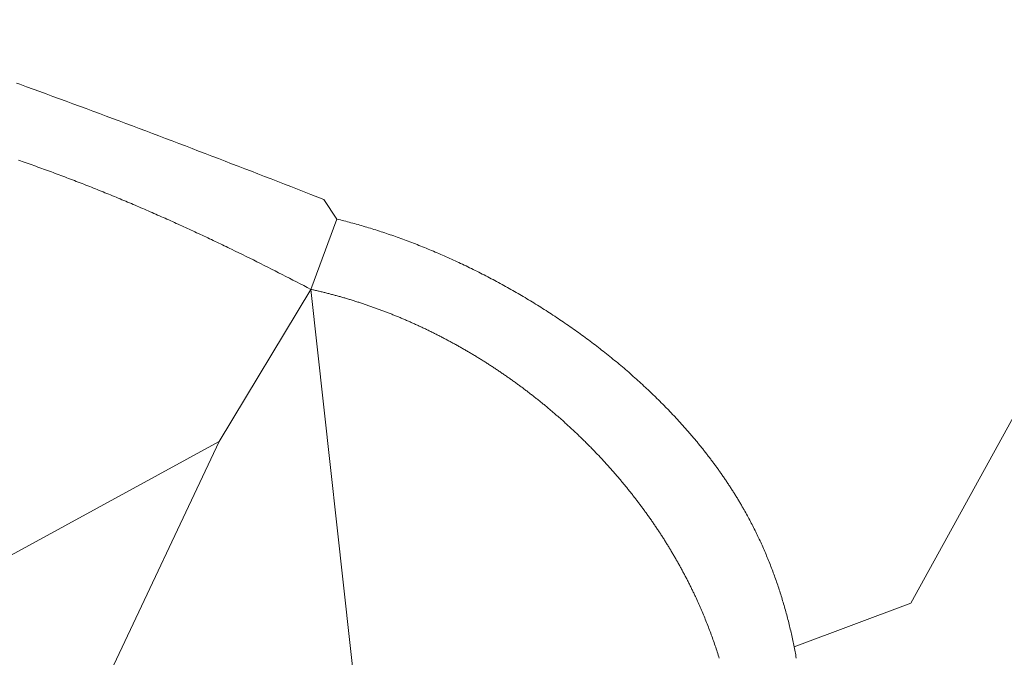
# Model space of a CAD drawing. Header units: millimetres. Extents: x -97041 to 284557, y -33528 to 335809.
# Tile 24 of 41: x 15061 to 59328, y 224089 to 252742. Entities that reach past the tile are written whole.
import ezdxf

# ---------------------------------------------------------------- set-up
doc = ezdxf.new("R2010")
doc.units = ezdxf.units.MM
for name, color, linetype, lineweight in [('GREEN', 3, 'Continuous', 18), ('PATH', 8, 'Continuous', 18), ('PIER', 8, 'Continuous', 18)]:
    doc.layers.add(name, color=color, linetype=linetype, lineweight=lineweight)

msp = doc.modelspace()

# ---------------------------------------------------------------- linework, layer by layer
at = {"layer": 'GREEN'}
for points in [[(14913.554, 249892.035), (15063.141, 249838.125), (15362.231, 249730.097), (15661.208, 249621.797), (15960.074, 249513.231), (16258.832, 249404.402), (16557.483, 249295.317), (16856.03, 249185.98), (17154.475, 249076.396), (17452.819, 248966.57), (17751.066, 248856.507), (18049.216, 248746.212), (18347.272, 248635.69), (18645.237, 248524.946), (18943.111, 248413.986), (19240.898, 248302.813), (19538.599, 248191.433), (19836.216, 248079.851), (20133.752, 247968.073), (20431.208, 247856.102), (20728.587, 247743.944), (21025.89, 247631.605), (21323.12, 247519.088), (21620.279, 247406.399), (21917.369, 247293.543), (22214.391, 247180.526), (22511.349, 247067.351), (22808.243, 246954.024), (23105.076, 246840.55), (23401.851, 246726.934), (23698.569, 246613.18), (23995.232, 246499.295), (24291.843, 246385.283), (24588.402, 246271.148), (24884.914, 246156.896), (25181.379, 246042.533), (25477.799, 245928.062), (25774.178, 245813.488), (26070.516, 245698.818), (26366.815, 245584.056), (26663.079, 245469.206), (26959.309, 245354.274), (27255.506, 245239.265), (27551.674, 245124.184), (28143.928, 244893.825), (28736.088, 244663.237), (29323.641, 243781.908)], [(28148.535, 240623.81), (27988.662, 240707.677), (27828.591, 240791.383), (27668.32, 240874.924), (27507.851, 240958.297), (27347.183, 241041.497), (27186.317, 241124.522), (27025.253, 241207.367), (26863.99, 241290.029), (26702.529, 241372.503), (26540.871, 241454.787), (26379.014, 241536.876), (26216.96, 241618.767), (26054.709, 241700.456), (25892.26, 241781.939), (25729.614, 241863.213), (25566.771, 241944.273), (25403.731, 242025.117), (25240.495, 242105.74), (25077.062, 242186.138), (24913.432, 242266.308), (24749.606, 242346.247), (24585.583, 242425.949), (24503.499, 242465.711), (24421.365, 242505.413), (24339.182, 242545.054), (24256.951, 242584.633), (24174.67, 242624.151), (24092.341, 242663.607), (24009.962, 242703), (23927.535, 242742.33), (23845.059, 242781.596), (23762.534, 242820.798), (23679.96, 242859.936), (23597.337, 242899.009), (23514.666, 242938.016), (23431.946, 242976.958), (23349.177, 243015.833), (23266.359, 243054.641), (23183.492, 243093.382), (23100.577, 243132.056), (23017.613, 243170.661), (22934.6, 243209.197), (22851.539, 243247.664), (22768.429, 243286.061), (22685.271, 243324.389), (22602.063, 243362.646), (22518.808, 243400.831), (22435.503, 243438.946), (22352.15, 243476.988), (22268.749, 243514.958), (22185.299, 243552.855), (22101.801, 243590.678), (22018.254, 243628.428), (21934.658, 243666.103), (21851.014, 243703.704), (21767.322, 243741.229), (21683.581, 243778.679), (21599.792, 243816.053), (21515.955, 243853.35), (21432.069, 243890.569), (21348.135, 243927.712), (21264.152, 243964.776), (21180.121, 244001.762), (21096.042, 244038.668), (21011.915, 244075.496), (20927.739, 244112.243), (20843.515, 244148.91), (20759.243, 244185.496), (20674.922, 244222.001), (20590.554, 244258.424), (20506.137, 244294.765), (20421.672, 244331.023), (20337.159, 244367.198), (20252.598, 244403.29), (20167.989, 244439.297), (20083.332, 244475.22), (19998.626, 244511.057), (19913.873, 244546.809), (19829.071, 244582.475), (19744.222, 244618.055), (19659.325, 244653.548), (19574.379, 244688.954), (19489.386, 244724.271), (19404.344, 244759.501), (19319.255, 244794.641), (19234.118, 244829.692), (19148.933, 244864.654), (19063.7, 244899.525), (18978.419, 244934.306), (18893.091, 244968.996), (18807.714, 245003.594), (18722.29, 245038.1), (18636.818, 245072.514), (18551.298, 245106.835), (18465.731, 245141.062), (18380.115, 245175.195), (18294.452, 245209.234), (18208.742, 245243.178), (18122.983, 245277.027), (18037.177, 245310.78), (17951.324, 245344.437), (17865.422, 245377.997), (17779.474, 245411.46), (17693.477, 245444.825), (17607.433, 245478.092), (17521.341, 245511.261), (17435.202, 245544.33), (17349.016, 245577.3), (17262.781, 245610.17), (17176.5, 245642.94), (17090.171, 245675.609), (17003.794, 245708.176), (16917.37, 245740.642), (16830.899, 245773.005), (16744.38, 245805.266), (16657.814, 245837.423), (16571.2, 245869.476), (16484.539, 245901.426), (16397.831, 245933.27), (16311.076, 245965.01), (16224.273, 245996.644), (16137.423, 246028.172), (16050.525, 246059.594), (15963.581, 246090.908), (15876.589, 246122.115), (15789.55, 246153.215), (15702.464, 246184.205), (15615.33, 246215.087), (15528.15, 246245.86), (15440.922, 246276.523), (15353.647, 246307.076), (15266.326, 246337.518), (15178.957, 246367.849), (15091.541, 246398.068), (15004.078, 246428.175)], [(29323.641, 243781.908), (28148.535, 240623.81)], [(24035.664, 233793.507), (28148.535, 240623.81)], [(28148.535, 240623.81), (30204.97, 222042.447)], [(46510.018, 224045.815), (46488.082, 224116.678), (46465.893, 224187.476), (46443.45, 224258.208), (46420.755, 224328.874), (46397.807, 224399.472), (46374.608, 224470.002), (46351.157, 224540.463), (46327.455, 224610.854), (46303.502, 224681.175), (46279.299, 224751.425), (46254.847, 224821.603), (46230.145, 224891.708), (46205.194, 224961.74), (46179.994, 225031.697), (46154.547, 225101.579), (46128.852, 225171.386), (46102.909, 225241.115), (46076.72, 225310.768), (46050.284, 225380.342), (46023.602, 225449.837), (45996.674, 225519.253), (45969.501, 225588.588), (45942.083, 225657.842), (45914.421, 225727.014), (45886.515, 225796.103), (45858.366, 225865.109), (45829.973, 225934.03), (45801.337, 226002.866), (45772.459, 226071.616), (45743.34, 226140.28), (45713.978, 226208.856), (45684.376, 226277.344), (45654.533, 226345.744), (45624.45, 226414.053), (45594.127, 226482.272), (45563.564, 226550.4), (45532.763, 226618.435), (45501.723, 226686.378), (45470.444, 226754.227), (45438.928, 226821.982), (45420.155, 226862.057), (45401.299, 226902.098), (45382.359, 226942.106), (45363.337, 226982.08), (45344.232, 227022.02), (45325.045, 227061.927), (45305.775, 227101.799), (45286.423, 227141.638), (45266.989, 227181.442), (45247.473, 227221.212), (45227.876, 227260.947), (45208.196, 227300.648), (45188.436, 227340.315), (45168.593, 227379.946), (45148.67, 227419.543), (45128.666, 227459.105), (45108.58, 227498.632), (45088.414, 227538.124), (45068.167, 227577.58), (45047.84, 227617.001), (45027.432, 227656.387), (45006.945, 227695.737), (44986.377, 227735.052), (44965.729, 227774.33), (44945.001, 227813.573), (44924.194, 227852.78), (44903.307, 227891.951), (44882.341, 227931.085), (44861.296, 227970.184), (44840.172, 228009.246), (44818.969, 228048.271), (44797.687, 228087.26), (44776.326, 228126.212), (44754.887, 228165.127), (44733.369, 228204.005), (44711.774, 228242.846), (44690.1, 228281.65), (44668.349, 228320.417), (44646.519, 228359.147), (44624.612, 228397.839), (44602.628, 228436.493), (44580.566, 228475.11), (44558.427, 228513.689), (44536.211, 228552.231), (44513.918, 228590.734), (44491.548, 228629.199), (44469.102, 228667.626), (44446.579, 228706.014), (44423.98, 228744.365), (44401.304, 228782.676), (44378.553, 228820.95), (44355.726, 228859.184), (44332.823, 228897.38), (44309.844, 228935.536), (44286.79, 228973.654), (44263.66, 229011.732), (44240.456, 229049.772), (44217.176, 229087.771), (44193.821, 229125.732), (44170.392, 229163.653), (44146.888, 229201.534), (44123.31, 229239.375), (44099.657, 229277.177), (44075.93, 229314.939), (44052.129, 229352.66), (44028.254, 229390.341), (44004.305, 229427.982), (43980.283, 229465.583), (43956.187, 229503.143), (43932.018, 229540.663), (43907.776, 229578.142), (43883.461, 229615.58), (43859.073, 229652.977), (43834.612, 229690.333), (43810.078, 229727.648), (43785.472, 229764.921), (43760.794, 229802.153), (43736.044, 229839.344), (43711.221, 229876.494), (43686.327, 229913.601), (43661.361, 229950.667), (43636.323, 229987.691), (43611.214, 230024.673), (43586.033, 230061.613), (43560.782, 230098.511), (43535.459, 230135.366), (43510.065, 230172.179), (43484.601, 230208.95), (43459.066, 230245.678), (43433.461, 230282.363), (43407.785, 230319.005), (43382.039, 230355.605), (43356.223, 230392.161), (43330.338, 230428.674), (43304.382, 230465.145), (43278.357, 230501.571), (43252.263, 230537.955), (43226.099, 230574.294), (43199.866, 230610.59), (43173.564, 230646.843), (43147.193, 230683.051), (43120.753, 230719.215), (43094.245, 230755.336), (43067.668, 230791.412), (43041.023, 230827.444), (43014.31, 230863.431), (42987.529, 230899.374), (42960.68, 230935.273), (42933.763, 230971.126), (42906.779, 231006.935), (42879.727, 231042.699), (42852.608, 231078.418), (42825.422, 231114.091), (42798.168, 231149.72), (42770.848, 231185.303), (42743.461, 231220.841), (42716.008, 231256.333), (42688.488, 231291.779), (42660.902, 231327.18), (42633.25, 231362.535), (42605.531, 231397.844), (42577.747, 231433.107), (42549.897, 231468.323), (42521.982, 231503.494), (42494.001, 231538.617), (42465.955, 231573.695), (42437.843, 231608.726), (42409.667, 231643.71), (42381.426, 231678.647), (42353.12, 231713.537), (42324.749, 231748.381), (42296.314, 231783.177), (42267.815, 231817.926), (42239.251, 231852.627), (42210.624, 231887.281), (42181.933, 231921.888), (42153.178, 231956.447), (42124.359, 231990.958), (42095.477, 232025.421), (42066.532, 232059.837), (42037.524, 232094.204), (42008.452, 232128.523), (41979.318, 232162.794), (41950.121, 232197.016), (41920.861, 232231.19), (41891.539, 232265.315), (41862.155, 232299.392), (41832.709, 232333.42), (41803.2, 232367.398), (41773.63, 232401.328), (41743.998, 232435.209), (41714.305, 232469.04), (41684.55, 232502.822), (41654.734, 232536.555), (41624.856, 232570.238), (41594.918, 232603.871), (41564.919, 232637.455), (41534.859, 232670.989), (41504.739, 232704.472), (41474.558, 232737.906), (41444.317, 232771.29), (41414.015, 232804.623), (41383.654, 232837.906), (41353.233, 232871.138), (41322.752, 232904.32), (41292.212, 232937.451), (41261.612, 232970.531), (41230.953, 233003.56), (41200.235, 233036.539), (41169.458, 233069.466), (41138.622, 233102.342), (41107.727, 233135.166), (41076.774, 233167.939), (41045.762, 233200.661), (41014.692, 233233.331), (40983.564, 233265.949), (40952.378, 233298.515), (40921.135, 233331.029), (40889.833, 233363.491), (40858.474, 233395.901), (40827.057, 233428.259), (40795.584, 233460.564), (40764.053, 233492.817), (40732.465, 233525.017), (40700.82, 233557.165), (40669.119, 233589.26), (40637.361, 233621.301), (40605.547, 233653.29), (40573.676, 233685.226), (40541.75, 233717.108), (40509.767, 233748.937), (40477.728, 233780.713), (40445.634, 233812.435), (40413.485, 233844.103), (40381.279, 233875.718), (40349.019, 233907.278), (40316.704, 233938.785), (40284.333, 233970.238), (40251.908, 234001.636), (40219.428, 234032.981), (40186.893, 234064.271), (40154.305, 234095.506), (40121.661, 234126.687), (40088.964, 234157.813), (40056.213, 234188.884), (40023.408, 234219.9), (39990.549, 234250.861), (39957.637, 234281.767), (39924.671, 234312.618), (39891.653, 234343.414), (39858.581, 234374.154), (39825.456, 234404.838), (39792.278, 234435.467), (39759.047, 234466.04), (39725.764, 234496.558), (39692.429, 234527.019), (39659.042, 234557.424), (39625.602, 234587.773), (39592.11, 234618.066), (39558.567, 234648.302), (39524.972, 234678.482), (39491.325, 234708.605), (39457.627, 234738.672), (39423.878, 234768.682), (39390.077, 234798.634), (39356.226, 234828.53), (39322.324, 234858.369), (39288.371, 234888.15), (39254.368, 234917.874), (39220.314, 234947.541), (39186.21, 234977.15), (39152.056, 235006.701), (39117.852, 235036.195), (39083.598, 235065.631), (39049.295, 235095.009), (39014.942, 235124.328), (38980.539, 235153.59), (38946.088, 235182.793), (38911.587, 235211.938), (38877.038, 235241.024), (38842.439, 235270.052), (38807.792, 235299.021), (38773.096, 235327.932), (38738.352, 235356.783), (38703.56, 235385.575), (38668.72, 235414.308), (38633.832, 235442.982), (38598.896, 235471.597), (38563.912, 235500.152), (38528.881, 235528.648), (38493.802, 235557.084), (38458.677, 235585.46), (38423.504, 235613.776), (38388.284, 235642.033), (38353.017, 235670.229), (38317.704, 235698.365), (38282.344, 235726.441), (38246.938, 235754.456), (38211.486, 235782.411), (38175.987, 235810.305), (38140.443, 235838.139), (38104.853, 235865.912), (38069.217, 235893.624), (38033.536, 235921.275), (37997.809, 235948.864), (37962.037, 235976.393), (37926.22, 236003.86), (37890.359, 236031.266), (37854.452, 236058.61), (37818.501, 236085.892), (37782.505, 236113.113), (37746.465, 236140.272), (37710.38, 236167.369), (37674.252, 236194.404), (37638.079, 236221.376), (37601.863, 236248.287), (37565.603, 236275.135), (37529.3, 236301.92), (37492.953, 236328.643), (37456.564, 236355.303), (37420.131, 236381.901), (37383.655, 236408.435), (37347.136, 236434.907), (37310.575, 236461.315), (37273.971, 236487.66), (37237.325, 236513.942), (37200.637, 236540.16), (37163.906, 236566.315), (37127.134, 236592.406), (37090.32, 236618.433), (37053.464, 236644.397), (37016.567, 236670.296), (36979.629, 236696.132), (36942.649, 236721.903), (36905.628, 236747.61), (36868.566, 236773.252), (36831.464, 236798.831), (36794.321, 236824.344), (36757.137, 236849.793), (36719.913, 236875.177), (36682.649, 236900.496), (36645.345, 236925.75), (36608.001, 236950.939), (36570.617, 236976.062), (36533.193, 237001.121), (36495.73, 237026.114), (36458.228, 237051.041), (36420.686, 237075.903), (36383.106, 237100.698), (36345.486, 237125.429), (36307.828, 237150.093), (36270.131, 237174.691), (36232.396, 237199.222), (36194.622, 237223.688), (36156.81, 237248.087), (36118.96, 237272.42), (36081.073, 237296.686), (36043.147, 237320.885), (36005.184, 237345.018), (35967.183, 237369.084), (35929.145, 237393.082), (35891.07, 237417.014), (35852.958, 237440.878), (35814.809, 237464.675), (35776.623, 237488.404), (35738.4, 237512.066), (35700.141, 237535.661), (35661.846, 237559.187), (35623.514, 237582.646), (35585.147, 237606.036), (35546.743, 237629.359), (35508.304, 237652.614), (35469.829, 237675.8), (35431.319, 237698.917), (35392.774, 237721.967), (35354.193, 237744.947), (35315.577, 237767.859), (35276.926, 237790.703), (35238.241, 237813.477), (35199.521, 237836.182), (35160.766, 237858.818), (35121.978, 237881.385), (35083.155, 237903.883), (35044.297, 237926.311), (35005.407, 237948.669), (34966.482, 237970.958), (34927.524, 237993.177), (34888.532, 238015.327), (34849.507, 238037.406), (34810.449, 238059.415), (34771.357, 238081.354), (34732.233, 238103.223), (34693.076, 238125.022), (34653.887, 238146.749), (34614.665, 238168.407), (34575.411, 238189.993), (34536.124, 238211.509), (34496.806, 238232.954), (34457.455, 238254.328), (34418.073, 238275.631), (34378.66, 238296.862), (34339.215, 238318.022), (34299.738, 238339.111), (34260.231, 238360.128), (34220.692, 238381.074), (34181.123, 238401.948), (34141.522, 238422.75), (34101.891, 238443.48), (34062.23, 238464.137), (34022.539, 238484.723), (33982.817, 238505.237), (33943.065, 238525.678), (33903.284, 238546.046), (33863.472, 238566.342), (33823.631, 238586.565), (33783.761, 238606.716), (33743.861, 238626.793), (33703.932, 238646.798), (33663.975, 238666.729), (33623.988, 238686.587), (33583.972, 238706.372), (33543.928, 238726.084), (33503.856, 238745.722), (33463.755, 238765.286), (33423.626, 238784.776), (33383.469, 238804.193), (33343.284, 238823.535), (33303.072, 238842.804), (33262.832, 238861.998), (33222.564, 238881.118), (33182.269, 238900.164), (33141.947, 238919.135), (33101.598, 238938.032), (33061.223, 238956.854), (33020.82, 238975.601), (32980.391, 238994.273), (32939.935, 239012.87), (32899.453, 239031.392), (32858.945, 239049.839), (32818.411, 239068.211), (32777.851, 239086.507), (32737.266, 239104.727), (32696.655, 239122.872), (32656.018, 239140.941), (32615.356, 239158.935), (32574.669, 239176.852), (32533.957, 239194.693), (32493.22, 239212.458), (32452.459, 239230.147), (32411.672, 239247.759), (32370.862, 239265.295), (32330.027, 239282.755), (32289.168, 239300.137), (32248.285, 239317.443), (32207.378, 239334.672), (32166.447, 239351.824), (32125.493, 239368.898), (32084.516, 239385.896), (32043.515, 239402.816), (32002.491, 239419.659), (31961.444, 239436.424), (31920.374, 239453.112), (31879.282, 239469.721), (31838.167, 239486.253), (31797.029, 239502.707), (31755.869, 239519.083), (31714.687, 239535.381), (31673.484, 239551.6), (31632.258, 239567.741), (31591.01, 239583.804), (31549.741, 239599.788), (31508.451, 239615.693), (31467.139, 239631.52), (31425.806, 239647.267), (31384.453, 239662.936), (31343.078, 239678.525), (31301.683, 239694.036), (31260.267, 239709.466), (31218.831, 239724.818), (31177.374, 239740.09), (31135.897, 239755.282), (31094.401, 239770.395), (31052.884, 239785.427), (31011.348, 239800.38), (30969.792, 239815.253), (30928.217, 239830.045), (30886.623, 239844.757), (30845.009, 239859.389), (30803.377, 239873.94), (30761.725, 239888.411), (30720.055, 239902.801), (30678.367, 239917.11), (30636.66, 239931.338), (30594.934, 239945.486), (30553.191, 239959.552), (30511.43, 239973.537), (30469.651, 239987.44), (30427.854, 240001.262), (30386.039, 240015.003), (30344.207, 240028.662), (30302.358, 240042.239), (30260.492, 240055.735), (30218.609, 240069.148), (30176.709, 240082.479), (30134.793, 240095.729), (30092.859, 240108.895), (30050.91, 240121.98), (30008.944, 240134.982), (29966.962, 240147.901), (29924.964, 240160.738), (29882.95, 240173.492), (29840.921, 240186.163), (29798.876, 240198.751), (29756.816, 240211.256), (29714.74, 240223.678), (29672.65, 240236.016), (29630.544, 240248.271), (29588.423, 240260.442), (29546.288, 240272.53), (29504.139, 240284.534), (29461.975, 240296.454), (29419.796, 240308.29), (29377.604, 240320.042), (29335.397, 240331.71), (29293.177, 240343.294), (29250.943, 240354.793), (29208.696, 240366.208), (29166.435, 240377.538), (29124.161, 240388.783), (29081.874, 240399.944), (29039.574, 240411.02), (28997.261, 240422.01), (28954.936, 240432.916), (28912.598, 240443.736), (28870.247, 240454.471), (28827.885, 240465.121), (28785.51, 240475.685), (28743.123, 240486.164), (28700.725, 240496.556), (28658.314, 240506.863), (28615.893, 240517.084), (28573.46, 240527.219), (28531.015, 240537.267), (28488.56, 240547.23), (28446.094, 240557.106), (28403.616, 240566.895), (28361.129, 240576.598), (28318.63, 240586.214), (28276.122, 240595.744), (28233.603, 240605.186), (28191.074, 240614.542), (28148.535, 240623.81)], [(4058.862, 191489.691), (24035.664, 233793.507)], [(24035.664, 233793.507), (14341.039, 228505.53)]]:
    msp.add_lwpolyline(points, dxfattribs=at)
at = {"layer": 'PATH'}
for points in [[(29323.641, 243781.908), (29402.051, 243762.776), (29480.568, 243743.345), (29559.19, 243723.615), (29637.916, 243703.587), (29716.743, 243683.261), (29795.669, 243662.637), (29874.693, 243641.717), (29953.813, 243620.501), (30033.026, 243598.99), (30112.332, 243577.184), (30191.727, 243555.083), (30271.21, 243532.69), (30350.779, 243510.003), (30430.433, 243487.023), (30510.168, 243463.753), (30589.984, 243440.19), (30669.878, 243416.338), (30749.849, 243392.195), (30829.894, 243367.763), (30910.012, 243343.043), (30990.201, 243318.034), (31070.458, 243292.738), (31150.783, 243267.155), (31231.172, 243241.285), (31311.624, 243215.13), (31392.138, 243188.69), (31472.71, 243161.966), (31553.34, 243134.957), (31634.025, 243107.665), (31714.764, 243080.091), (31795.554, 243052.235), (31876.394, 243024.097), (31957.282, 242995.678), (32038.215, 242966.979), (32119.192, 242938), (32200.211, 242908.743), (32281.27, 242879.207), (32362.368, 242849.393), (32443.501, 242819.302), (32524.669, 242788.934), (32605.869, 242758.291), (32687.099, 242727.372), (32768.358, 242696.178), (32849.644, 242664.71), (32930.954, 242632.969), (33012.287, 242600.954), (33093.641, 242568.668), (33175.013, 242536.109), (33256.403, 242503.279), (33337.808, 242470.179), (33419.226, 242436.809), (33500.655, 242403.17), (33582.094, 242369.262), (33663.54, 242335.085), (33744.991, 242300.642), (33826.446, 242265.931), (33907.903, 242230.954), (33989.359, 242195.711), (34070.813, 242160.204), (34152.263, 242124.432), (34233.707, 242088.396), (34315.144, 242052.096), (34396.57, 242015.534), (34477.984, 241978.71), (34559.385, 241941.625), (34640.77, 241904.279), (34722.138, 241866.672), (34803.486, 241828.806), (34884.813, 241790.681), (34966.117, 241752.297), (35047.395, 241713.656), (35128.646, 241674.758), (35209.869, 241635.602), (35291.06, 241596.191), (35372.218, 241556.525), (35453.342, 241516.604), (35534.429, 241476.428), (35615.477, 241435.999), (35696.485, 241395.317), (35777.45, 241354.383), (35858.371, 241313.197), (35939.245, 241271.76), (36020.071, 241230.072), (36100.848, 241188.135), (36181.572, 241145.948), (36262.242, 241103.512), (36342.856, 241060.828), (36423.412, 241017.897), (36503.909, 240974.719), (36584.344, 240931.295), (36664.716, 240887.624), (36745.022, 240843.709), (36825.26, 240799.55), (36905.429, 240755.146), (36985.527, 240710.499), (37065.552, 240665.61), (37145.502, 240620.479), (37225.375, 240575.106), (37305.169, 240529.492), (37384.882, 240483.638), (37464.512, 240437.544), (37544.058, 240391.212), (37623.517, 240344.641), (37702.887, 240297.832), (37782.167, 240250.786), (37861.355, 240203.504), (37940.448, 240155.985), (38019.446, 240108.231), (38098.345, 240060.242), (38177.144, 240012.02), (38255.841, 239963.563), (38334.434, 239914.874), (38412.922, 239865.952), (38491.302, 239816.799), (38569.572, 239767.414), (38647.731, 239717.799), (38725.776, 239667.954), (38803.706, 239617.88), (38881.519, 239567.577), (38959.212, 239517.045), (39036.785, 239466.287), (39114.234, 239415.301), (39191.559, 239364.089), (39268.756, 239312.652), (39345.825, 239260.989), (39422.763, 239209.102), (39499.568, 239156.991), (39576.239, 239104.657), (39652.773, 239052.1), (39729.169, 238999.322), (39805.425, 238946.321), (39881.538, 238893.1), (39957.508, 238839.659), (40033.331, 238785.998), (40109.006, 238732.118), (40184.532, 238678.02), (40259.905, 238623.703), (40335.125, 238569.17), (40410.189, 238514.42), (40485.096, 238459.454), (40559.843, 238404.273), (40634.429, 238348.877), (40708.851, 238293.267), (40783.108, 238237.443), (40857.198, 238181.406), (40931.119, 238125.157), (41004.869, 238068.696), (41078.446, 238012.024), (41151.848, 237955.142), (41225.074, 237898.049), (41298.121, 237840.748), (41370.987, 237783.237), (41443.671, 237725.519), (41516.17, 237667.593), (41588.483, 237609.46), (41660.608, 237551.121), (41732.542, 237492.576), (41804.284, 237433.826), (41875.833, 237374.872), (41947.185, 237315.713), (42018.34, 237256.352), (42089.295, 237196.788), (42160.048, 237137.022), (42230.597, 237077.054), (42300.941, 237016.885), (42371.078, 236956.517), (42441.005, 236895.949), (42510.721, 236835.181), (42580.224, 236774.216), (42649.512, 236713.052), (42718.582, 236651.691), (42787.434, 236590.134), (42856.064, 236528.381), (42924.472, 236466.432), (42992.656, 236404.289), (43060.612, 236341.951), (43128.34, 236279.42), (43195.838, 236216.696), (43263.103, 236153.78), (43296.648, 236122.25), (43330.134, 236090.672), (43363.561, 236059.046), (43396.929, 236027.373), (43430.237, 235995.652), (43463.486, 235963.883), (43496.674, 235932.067), (43529.802, 235900.203), (43562.87, 235868.292), (43595.877, 235836.334), (43628.823, 235804.329), (43661.708, 235772.277), (43694.531, 235740.177), (43727.292, 235708.031), (43759.992, 235675.838), (43792.63, 235643.597), (43825.205, 235611.311), (43857.717, 235578.977), (43890.167, 235546.597), (43922.553, 235514.171), (43954.876, 235481.698), (43987.135, 235449.179), (44019.331, 235416.613), (44051.463, 235384.002), (44083.53, 235351.344), (44115.532, 235318.64), (44147.47, 235285.89), (44179.343, 235253.094), (44211.15, 235220.253), (44242.892, 235187.366), (44274.568, 235154.433), (44306.178, 235121.454), (44337.722, 235088.43), (44369.2, 235055.361), (44400.61, 235022.246), (44431.954, 234989.086), (44463.231, 234955.881), (44494.44, 234922.63), (44525.581, 234889.335), (44556.654, 234855.994), (44587.66, 234822.609), (44618.597, 234789.179), (44649.465, 234755.704), (44680.264, 234722.184), (44710.994, 234688.62), (44741.655, 234655.011), (44772.246, 234621.358), (44802.768, 234587.661), (44833.219, 234553.919), (44863.6, 234520.133), (44893.911, 234486.303), (44924.15, 234452.428), (44954.319, 234418.51), (44984.416, 234384.548), (45014.442, 234350.542), (45044.396, 234316.492), (45074.278, 234282.398), (45104.088, 234248.261), (45133.825, 234214.081), (45163.489, 234179.857), (45193.081, 234145.589), (45222.599, 234111.278), (45252.044, 234076.924), (45281.416, 234042.527), (45310.713, 234008.087), (45339.936, 233973.603), (45369.085, 233939.077), (45398.159, 233904.508), (45427.158, 233869.896), (45456.083, 233835.242), (45484.931, 233800.544), (45513.705, 233765.805), (45542.402, 233731.022), (45571.023, 233696.198), (45599.568, 233661.331), (45628.036, 233626.422), (45656.428, 233591.47), (45684.743, 233556.477), (45712.98, 233521.441), (45741.14, 233486.364), (45769.222, 233451.244), (45797.226, 233416.083), (45825.151, 233380.88), (45852.999, 233345.636), (45880.767, 233310.35), (45908.457, 233275.022), (45936.067, 233239.653), (45963.598, 233204.243), (45991.05, 233168.791), (46018.421, 233133.298), (46045.712, 233097.765), (46072.923, 233062.19), (46100.053, 233026.574), (46127.103, 232990.917), (46154.071, 232955.219), (46180.958, 232919.481), (46207.763, 232883.702), (46234.486, 232847.882), (46261.128, 232812.022), (46287.687, 232776.122), (46314.163, 232740.181), (46340.557, 232704.2), (46366.868, 232668.178), (46393.095, 232632.117), (46419.239, 232596.015), (46445.299, 232559.874), (46471.275, 232523.692), (46497.167, 232487.471), (46522.975, 232451.21), (46548.697, 232414.909), (46574.335, 232378.569), (46599.888, 232342.189), (46625.355, 232305.77), (46650.736, 232269.311), (46676.032, 232232.813), (46701.241, 232196.276), (46726.364, 232159.7), (46751.401, 232123.084), (46776.35, 232086.43), (46801.213, 232049.737), (46825.988, 232013.005), (46850.675, 231976.234), (46875.275, 231939.424), (46899.786, 231902.576), (46924.21, 231865.689), (46948.544, 231828.764), (46972.79, 231791.801), (46996.947, 231754.799), (47021.015, 231717.759), (47044.993, 231680.68), (47068.881, 231643.564), (47092.68, 231606.409), (47116.388, 231569.217), (47140.006, 231531.987), (47163.533, 231494.719), (47186.969, 231457.413), (47210.313, 231420.07), (47233.567, 231382.689), (47256.729, 231345.271), (47279.799, 231307.815), (47302.776, 231270.322), (47325.662, 231232.792), (47348.454, 231195.224), (47371.154, 231157.62), (47393.761, 231119.978), (47416.274, 231082.3), (47438.694, 231044.584), (47461.02, 231006.832), (47483.252, 230969.043), (47505.39, 230931.218), (47527.433, 230893.355), (47549.381, 230855.457), (47571.234, 230817.522), (47592.992, 230779.55), (47630.039, 230714.426), (47666.807, 230649.195), (47703.296, 230583.86), (47739.506, 230518.419), (47775.438, 230452.874), (47811.093, 230387.226), (47846.472, 230321.475), (47881.575, 230255.621), (47916.403, 230189.665), (47950.956, 230123.607), (47985.235, 230057.448), (48019.24, 229991.19), (48052.973, 229924.831), (48086.433, 229858.373), (48119.622, 229791.816), (48152.539, 229725.161), (48185.187, 229658.409), (48217.564, 229591.559), (48249.673, 229524.613), (48281.513, 229457.57), (48313.085, 229390.433), (48344.39, 229323.2), (48375.428, 229255.873), (48406.199, 229188.452), (48436.706, 229120.938), (48466.947, 229053.331), (48496.925, 228985.632), (48526.639, 228917.841), (48556.089, 228849.959), (48585.277, 228781.987), (48614.204, 228713.925), (48642.869, 228645.773), (48671.274, 228577.532), (48699.419, 228509.203), (48727.304, 228440.786), (48754.931, 228372.282), (48782.3, 228303.691), (48809.411, 228235.014), (48836.265, 228166.252), (48862.863, 228097.404), (48889.206, 228028.472), (48915.293, 227959.456), (48941.126, 227890.356), (48966.705, 227821.174), (48992.031, 227751.909), (49017.104, 227682.562), (49041.925, 227613.134), (49066.495, 227543.626), (49090.815, 227474.037), (49114.884, 227404.368), (49138.703, 227334.621), (49162.274, 227264.795), (49185.596, 227194.891), (49208.671, 227124.91), (49231.499, 227054.852), (49254.08, 226984.717), (49276.415, 226914.507), (49298.505, 226844.221), (49320.351, 226773.861), (49341.953, 226703.427), (49363.311, 226632.919), (49384.426, 226562.338), (49405.299, 226491.684), (49425.931, 226420.959), (49446.322, 226350.162), (49466.472, 226279.294), (49486.383, 226208.356), (49506.055, 226137.349), (49525.488, 226066.272), (49544.684, 225995.126), (49563.642, 225923.912), (49582.363, 225852.631), (49600.849, 225781.283), (49619.099, 225709.868), (49637.114, 225638.387), (49654.895, 225566.841), (49672.443, 225495.23), (49689.757, 225423.554), (49706.84, 225351.815), (49723.69, 225280.013), (49740.31, 225208.148), (49756.699, 225136.221), (49772.858, 225064.232), (49788.787, 224992.183), (49804.489, 224920.073), (49819.962, 224847.903), (49835.207, 224775.673), (49850.226, 224703.385), (49865.019, 224631.039), (49879.586, 224558.635)], [(49879.586, 224558.635), (49893.928, 224486.173), (49908.046, 224413.655), (49921.94, 224341.081), (49935.611, 224268.451), (49949.059, 224195.767), (49962.286, 224123.028), (49975.291, 224050.235)]]:
    msp.add_lwpolyline(points, dxfattribs=at)
at = {"layer": 'PIER'}
msp.add_lwpolyline([(49879.586, 224558.635), (55120.357, 226516.935), (92215.445, 293817.598)], dxfattribs=at)

doc.saveas('drawing.dxf')
